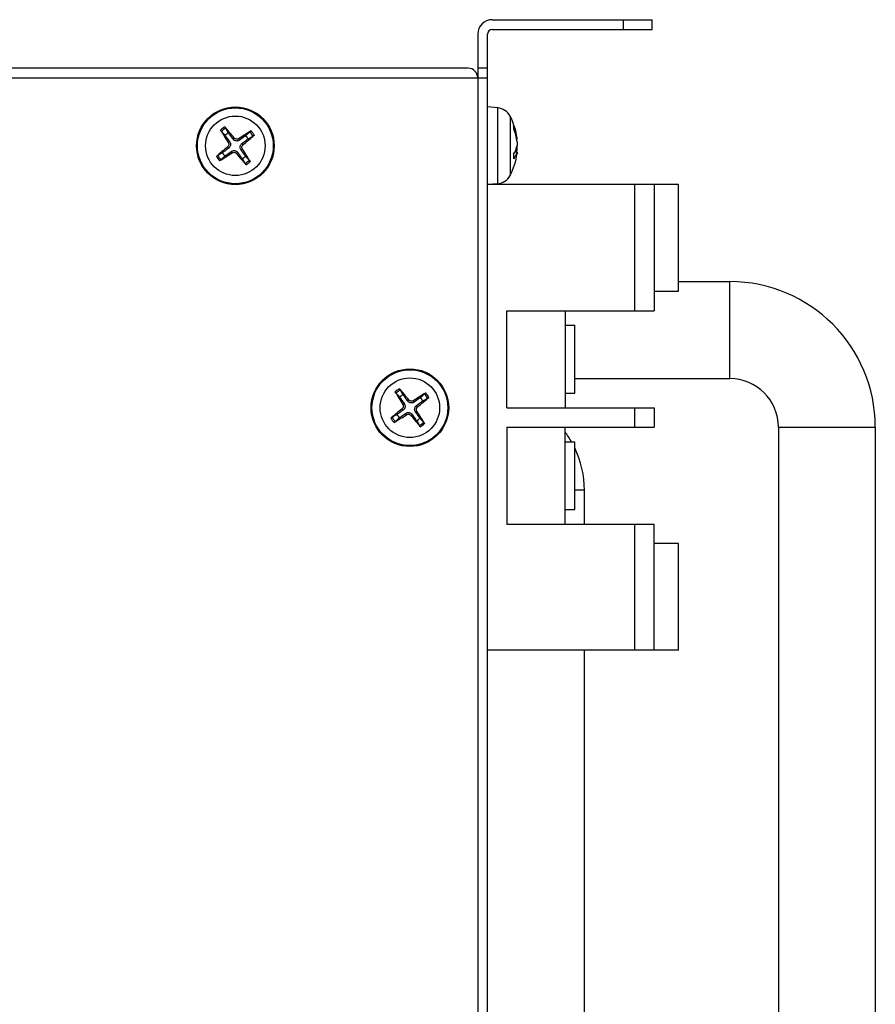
# Model space of a CAD drawing. Header units: millimetres. Extents: x 0 to 2376, y 0 to 1680.
# Tile 20 of 56: x 871 to 959, y 1283 to 1385. Entities that reach past the tile are written whole.
import ezdxf

# ---------------------------------------------------------------- set-up
doc = ezdxf.new("R2010")
doc.units = ezdxf.units.MM
doc.header["$LTSCALE"] = 0.2

# ---------------------------------------------------------------- blocks, each defined once
blk = doc.blocks.new('A$Ce4c96af9')
for p, q in [((213.4, 232), (229.9, 232)), ((226.9, 232), (226.9, 231)), ((229.9, 231), (229.9, 232)), ((211.9, 230.5), (211.9, 33)), ((212.9, 32), (212.9, 230.5)), ((213.4, 231), (229.9, 231)), ((210.9, 227), (-185.1, 227)), ((212.9, 227), (211.9, 227)), ((-187.1, 226), (212.9, 226)), ((213.96, 222.91), (212.9, 223)), ((213.96, 215.09), (213.96, 222.91)), ((215.23, 222.07), (215.23, 215.93)), ((215.61, 220.78), (215.61, 221.06)), ((215.61, 220.76), (215.61, 221.02)), ((186.17, 219.34), (186.31, 219.43)), ((186.8, 219.8), (186.66, 219.69)), ((187.24, 219.73), (187.33, 219.59)), ((215.95, 219.8), (215.89, 219.8)), ((215.96, 219.65), (215.92, 219.65)), ((186.1, 218.9), (186.21, 218.76)), ((186.56, 218.27), (186.47, 218.41)), ((187, 218.2), (187.14, 218.31)), ((187.63, 218.66), (187.49, 218.57)), ((187.7, 219.1), (187.59, 219.24)), ((215.95, 218.32), (215.71, 218.33)), ((215.96, 218.35), (215.73, 218.37)), ((215.95, 218.58), (215.83, 218.58)), ((215.61, 217.68), (215.61, 218.16)), ((215.61, 217.66), (215.61, 218.15)), ((213.96, 215.09), (212.9, 215)), ((232.6, 215), (212.9, 215)), ((228.1, 202), (228.1, 215)), ((230.1, 215), (230.1, 202)), ((232.6, 204), (232.6, 215)), ((232.6, 205), (237.9, 205)), ((237.9, 195), (237.9, 205)), ((230.1, 204), (232.6, 204)), ((214.9, 192), (214.9, 202)), ((214.9, 202), (230.1, 202)), ((220.9, 202), (220.9, 192)), ((220.9, 200.5), (221.9, 200.5)), ((221.9, 193.5), (221.9, 200.5)), ((221.9, 195), (237.9, 195)), ((220.9, 193.5), (221.9, 193.5)), ((204.1, 191.9), (204.21, 191.77)), ((204.17, 192.34), (204.32, 192.44)), ((204.8, 192.8), (204.67, 192.69)), ((205.24, 192.73), (205.34, 192.58)), ((205.7, 192.1), (205.59, 192.23)), ((214.9, 192), (230.1, 192)), ((228.1, 190), (228.1, 192)), ((230.1, 192), (230.1, 190)), ((204.56, 191.27), (204.46, 191.42)), ((205, 191.2), (205.13, 191.31)), ((205.63, 191.66), (205.48, 191.56)), ((214.9, 190), (214.9, 180)), ((214.9, 190), (230.1, 190)), ((220.9, 180), (220.9, 190)), ((242.9, 190), (252.9, 190)), ((242.9, 190), (242.9, 95.4)), ((252.9, 190), (252.9, 95.4)), ((220.9, 188.5), (221.9, 188.5)), ((221.9, 181.5), (221.9, 188.5)), ((222.9, 183.5), (221.9, 183.5)), ((222.9, 180), (222.9, 183.5)), ((220.9, 181.5), (221.9, 181.5)), ((214.9, 180), (230.1, 180)), ((228.1, 167), (228.1, 180)), ((230.1, 167), (230.1, 180)), ((232.6, 178), (230.1, 178)), ((232.6, 167), (232.6, 178)), ((232.6, 167), (212.9, 167)), ((222.9, 123.5), (222.9, 167))]:
    blk.add_line(p, q)
for centre, radius in [((186.9, 219), 4), ((186.9, 219), 3.91), ((186.9, 219), 3.07), ((204.9, 192), 4), ((204.9, 192), 3.91), ((204.9, 192), 3.07)]:
    blk.add_circle(centre, radius)
for centre, radius, start, end in [((213.4, 230.5), 1.5, 90, 180), ((213.4, 230.5), 0.5, 90, 180), ((210.9, 226), 1, 0, 90), ((213.82, 221.31), 1.6, 28.1727, 85), ((209.5, 219), 6.5, 6.9646, 28.1727), ((186.9, 219), 2.23, 119.1303, 133.6035), ((186.9, 219), 2.07, 118.516, 134.2178), ((186.9, 219), 1.5, 118.2566, 134.4772), ((186.9, 219), 2.07, 28.516, 44.2178), ((186.9, 219), 2.23, 29.1303, 43.6035), ((186.9, 219), 1.5, 28.2566, 44.4772), ((186.9, 219), 1.5, 208.2566, 224.4772), ((186.9, 219), 2.23, 209.1303, 223.6035), ((186.9, 219), 2.07, 208.516, 224.2178), ((186.9, 219), 1.5, 298.2566, 314.4772), ((186.9, 219), 2.07, 298.516, 314.2178), ((186.9, 219), 2.23, 299.1303, 313.6035), ((209.5, 219), 6.5, 331.8273, 353.0354), ((213.82, 216.69), 1.6, 275, 331.8273), ((237.9, 190), 15, 0, 90), ((237.9, 190), 5, 0, 90), ((204.9, 192), 2.23, 118.4931, 132.9664), ((204.9, 192), 2.07, 117.8788, 133.5807), ((204.9, 192), 1.5, 117.6194, 133.84), ((204.9, 192), 1.5, 27.6194, 43.84), ((204.9, 192), 2.07, 27.8788, 43.5807), ((204.9, 192), 2.23, 28.4931, 42.9664), ((204.9, 192), 2.23, 208.4931, 222.9664), ((204.9, 192), 2.07, 207.8788, 223.5807), ((204.9, 192), 1.5, 207.6194, 223.84), ((204.9, 192), 1.5, 297.6194, 313.84), ((204.9, 192), 2.07, 297.8788, 313.5807), ((204.9, 192), 2.23, 298.4931, 312.9664), ((212.9, 183.5), 10, 30, 36.8699), ((212.9, 183.5), 10, 0, 25.8419)]:
    blk.add_arc(centre, radius, start, end)
for centre, major_axis, ratio, start_param, end_param in [((187.02, 219.08), (3.58, -5.42), 0.087156, 4.368276, 4.60726), ((186.79, 218.91), (-4.12, 5.03), 0.087156, 4.817518, 5.056502), ((186.98, 218.88), (-5.42, -3.58), 0.087156, 4.368276, 4.60726), ((209.51, 218.92), (6.41, 1.04), 0.83971, 6.252612, 6.491596), ((209.51, 219.06), (6.38, -1.24), 0.890133, 0.276866, 0.51585), ((186.81, 219.11), (5.03, 4.12), 0.087156, 4.817518, 5.056502), ((186.99, 218.89), (-5.03, -4.12), 0.087156, 4.817518, 5.056502), ((186.82, 219.12), (5.42, 3.58), 0.087156, 4.368276, 4.60726), ((186.78, 218.92), (-3.58, 5.42), 0.087156, 4.368276, 4.60726), ((209.51, 218.88), (6.46, 0.67), 0.535995, 5.883497, 6.122481), ((209.51, 219.12), (6.47, -0.63), 0.447288, 5.98284, 6.221824), ((209.51, 218.94), (6.38, 1.24), 0.890133, 5.967096, 6.006319), ((187.01, 219.09), (4.12, -5.03), 0.087156, 4.817518, 5.056502), ((204.79, 191.91), (-4.06, 5.07), 0.087156, 4.817518, 5.056502), ((205.02, 192.08), (3.52, -5.46), 0.087156, 4.368276, 4.60726), ((204.98, 191.88), (-5.46, -3.52), 0.087156, 4.368276, 4.60726), ((204.81, 192.11), (5.07, 4.06), 0.087156, 4.817518, 5.056502), ((204.99, 191.89), (-5.07, -4.06), 0.087156, 4.817518, 5.056502), ((204.82, 192.12), (5.46, 3.52), 0.087156, 4.368276, 4.60726), ((205.01, 192.09), (4.06, -5.07), 0.087156, 4.817518, 5.056502), ((204.78, 191.92), (-3.52, 5.46), 0.087156, 4.368276, 4.60726)]:
    blk.add_ellipse(centre, major_axis=major_axis, ratio=ratio, start_param=start_param, end_param=end_param)
for points, knots in [([(185.45, 220.49), (185.45, 220.49), (185.44, 220.5), (185.43, 220.51), (185.42, 220.52), (185.41, 220.55), (185.4, 220.56), (185.38, 220.59), (185.37, 220.6), (185.36, 220.61)], [0.04272856, 0.04272856, 0.04272856, 0.04272856, 0.04646968, 0.04646968, 0.0511089, 0.0511089, 0.05581605, 0.05581605, 0.05997866, 0.05997866, 0.05997866, 0.05997866]), ([(185.82, 220.95), (185.82, 220.94), (185.84, 220.92), (185.85, 220.9), (185.87, 220.89), (185.88, 220.86), (185.89, 220.85), (185.9, 220.83), (185.91, 220.83), (185.91, 220.82)], [0.01456007, 0.01456007, 0.01456007, 0.01456007, 0.01872268, 0.01872268, 0.02342983, 0.02342983, 0.02806906, 0.02806906, 0.03181018, 0.03181018, 0.03181018, 0.03181018]), ([(188.39, 220.45), (188.39, 220.45), (188.4, 220.46), (188.41, 220.47), (188.42, 220.48), (188.45, 220.49), (188.46, 220.5), (188.49, 220.52), (188.5, 220.53), (188.51, 220.54)], [0.04272856, 0.04272856, 0.04272856, 0.04272856, 0.04646968, 0.04646968, 0.0511089, 0.0511089, 0.05581605, 0.05581605, 0.05997866, 0.05997866, 0.05997866, 0.05997866]), ([(186.17, 219.34), (186.19, 219.3), (186.21, 219.26), (186.23, 219.17), (186.23, 219.13), (186.21, 219.05), (186.19, 219), (186.15, 218.94), (186.13, 218.92), (186.1, 218.9)], [-0.20360086, -0.20360086, -0.20360086, -0.20360086, -0.19110109, -0.19110109, -0.17860131, -0.17860131, -0.16607719, -0.16607719, -0.15692426, -0.15692426, -0.15692426, -0.15692426]), ([(186.31, 219.43), (186.34, 219.39), (186.36, 219.35), (186.39, 219.28), (186.4, 219.24), (186.41, 219.16), (186.41, 219.12), (186.4, 219.04), (186.38, 218.99), (186.35, 218.92), (186.33, 218.88), (186.28, 218.82), (186.25, 218.79), (186.21, 218.76)], [-0.09047595, -0.09047595, -0.09047595, -0.09047595, -0.07674426, -0.07674426, -0.0647331, -0.0647331, -0.05272193, -0.05272193, -0.04071077, -0.04071077, -0.0286996, -0.0286996, -0.01496792, -0.01496792, -0.01496792, -0.01496792]), ([(187.33, 219.59), (187.29, 219.56), (187.25, 219.54), (187.18, 219.51), (187.14, 219.5), (187.06, 219.49), (187.02, 219.49), (186.94, 219.5), (186.89, 219.52), (186.82, 219.55), (186.78, 219.57), (186.72, 219.62), (186.69, 219.65), (186.66, 219.69)], [-0.09047595, -0.09047595, -0.09047595, -0.09047595, -0.07674426, -0.07674426, -0.0647331, -0.0647331, -0.05272193, -0.05272193, -0.04071077, -0.04071077, -0.0286996, -0.0286996, -0.01496792, -0.01496792, -0.01496792, -0.01496792]), ([(187.24, 219.73), (187.2, 219.71), (187.16, 219.69), (187.07, 219.67), (187.03, 219.67), (186.95, 219.69), (186.9, 219.71), (186.84, 219.75), (186.82, 219.77), (186.8, 219.8)], [-0.20360086, -0.20360086, -0.20360086, -0.20360086, -0.19110109, -0.19110109, -0.17860131, -0.17860131, -0.16607719, -0.16607719, -0.15692426, -0.15692426, -0.15692426, -0.15692426]), ([(188.85, 220.08), (188.84, 220.08), (188.82, 220.06), (188.8, 220.05), (188.79, 220.03), (188.76, 220.02), (188.75, 220.01), (188.73, 220), (188.73, 219.99), (188.72, 219.99)], [0.01456007, 0.01456007, 0.01456007, 0.01456007, 0.01872268, 0.01872268, 0.02342983, 0.02342983, 0.02806906, 0.02806906, 0.03181018, 0.03181018, 0.03181018, 0.03181018]), ([(215.96, 219.65), (215.96, 219.65), (215.96, 219.66), (215.96, 219.68), (215.96, 219.7), (215.96, 219.75), (215.95, 219.78), (215.95, 219.8)], [-0.18879202, -0.18879202, -0.18879202, -0.18879202, -0.17860132, -0.17860132, -0.16607721, -0.16607721, -0.15692427, -0.15692427, -0.15692427, -0.15692427]), ([(215.95, 219.42), (215.95, 219.38), (215.96, 219.34), (215.96, 219.25), (215.96, 219.21), (215.96, 219.13), (215.96, 219.09), (215.96, 219.03), (215.95, 219.01), (215.95, 218.99)], [-0.20360088, -0.20360088, -0.20360088, -0.20360088, -0.1911011, -0.1911011, -0.17860132, -0.17860132, -0.16607721, -0.16607721, -0.15692427, -0.15692427, -0.15692427, -0.15692427]), ([(186.47, 218.41), (186.51, 218.44), (186.55, 218.46), (186.62, 218.49), (186.66, 218.5), (186.74, 218.51), (186.78, 218.51), (186.86, 218.5), (186.91, 218.48), (186.98, 218.45), (187.02, 218.43), (187.08, 218.38), (187.11, 218.35), (187.14, 218.31)], [-0.09047595, -0.09047595, -0.09047595, -0.09047595, -0.07674426, -0.07674426, -0.0647331, -0.0647331, -0.05272193, -0.05272193, -0.04071077, -0.04071077, -0.0286996, -0.0286996, -0.01496792, -0.01496792, -0.01496792, -0.01496792]), ([(186.56, 218.27), (186.6, 218.29), (186.64, 218.31), (186.73, 218.33), (186.77, 218.33), (186.85, 218.31), (186.9, 218.29), (186.96, 218.25), (186.98, 218.23), (187, 218.2)], [-0.20360088, -0.20360088, -0.20360088, -0.20360088, -0.1911011, -0.1911011, -0.17860132, -0.17860132, -0.16607721, -0.16607721, -0.15692427, -0.15692427, -0.15692427, -0.15692427]), ([(187.49, 218.57), (187.46, 218.61), (187.44, 218.65), (187.41, 218.72), (187.4, 218.76), (187.39, 218.84), (187.39, 218.88), (187.4, 218.96), (187.42, 219.01), (187.45, 219.08), (187.47, 219.12), (187.52, 219.18), (187.55, 219.21), (187.59, 219.24)], [-0.09047595, -0.09047595, -0.09047595, -0.09047595, -0.07674426, -0.07674426, -0.0647331, -0.0647331, -0.05272193, -0.05272193, -0.04071077, -0.04071077, -0.0286996, -0.0286996, -0.01496792, -0.01496792, -0.01496792, -0.01496792]), ([(187.63, 218.66), (187.61, 218.7), (187.59, 218.74), (187.57, 218.83), (187.57, 218.87), (187.59, 218.95), (187.61, 219), (187.65, 219.06), (187.67, 219.08), (187.7, 219.1)], [-0.20360086, -0.20360086, -0.20360086, -0.20360086, -0.19110108, -0.19110108, -0.17860131, -0.17860131, -0.16607719, -0.16607719, -0.15692426, -0.15692426, -0.15692426, -0.15692426]), ([(215.95, 218.58), (215.95, 218.62), (215.96, 218.66), (215.96, 218.75), (215.96, 218.79), (215.96, 218.87), (215.96, 218.91), (215.96, 218.97), (215.95, 218.98), (215.95, 219)], [-0.20360086, -0.20360086, -0.20360086, -0.20360086, -0.19110108, -0.19110108, -0.17860131, -0.17860131, -0.16607719, -0.16607719, -0.158628, -0.158628, -0.158628, -0.158628]), ([(215.95, 218.32), (215.95, 218.33), (215.96, 218.35), (215.96, 218.35), (215.96, 218.35), (215.96, 218.32), (215.96, 218.3), (215.96, 218.25), (215.95, 218.23), (215.95, 218.21)], [-0.20360088, -0.20360088, -0.20360088, -0.20360088, -0.1911011, -0.1911011, -0.17860132, -0.17860132, -0.16607721, -0.16607721, -0.15862801, -0.15862801, -0.15862801, -0.15862801]), ([(184.95, 217.92), (184.96, 217.92), (184.98, 217.94), (185, 217.95), (185.01, 217.97), (185.04, 217.98), (185.05, 217.99), (185.07, 218), (185.07, 218.01), (185.08, 218.01)], [0.01456007, 0.01456007, 0.01456007, 0.01456007, 0.01872268, 0.01872268, 0.02342983, 0.02342983, 0.02806906, 0.02806906, 0.03181018, 0.03181018, 0.03181018, 0.03181018]), ([(185.41, 217.55), (185.41, 217.55), (185.4, 217.54), (185.39, 217.53), (185.38, 217.52), (185.35, 217.51), (185.34, 217.5), (185.31, 217.48), (185.3, 217.47), (185.29, 217.46)], [0.04272856, 0.04272856, 0.04272856, 0.04272856, 0.04646968, 0.04646968, 0.05110891, 0.05110891, 0.05581606, 0.05581606, 0.05997867, 0.05997867, 0.05997867, 0.05997867]), ([(188.35, 217.51), (188.35, 217.51), (188.36, 217.5), (188.37, 217.49), (188.38, 217.48), (188.39, 217.45), (188.4, 217.44), (188.42, 217.41), (188.43, 217.4), (188.44, 217.39)], [0.04272856, 0.04272856, 0.04272856, 0.04272856, 0.04646968, 0.04646968, 0.05110891, 0.05110891, 0.05581606, 0.05581606, 0.05997867, 0.05997867, 0.05997867, 0.05997867]), ([(187.98, 217.05), (187.98, 217.06), (187.96, 217.08), (187.95, 217.1), (187.93, 217.11), (187.92, 217.14), (187.91, 217.15), (187.9, 217.17), (187.89, 217.17), (187.89, 217.18)], [0.01456007, 0.01456007, 0.01456007, 0.01456007, 0.01872268, 0.01872268, 0.02342983, 0.02342983, 0.02806906, 0.02806906, 0.03181018, 0.03181018, 0.03181018, 0.03181018]), ([(203.84, 193.96), (203.85, 193.95), (203.86, 193.93), (203.87, 193.91), (203.89, 193.9), (203.9, 193.87), (203.91, 193.86), (203.92, 193.84), (203.93, 193.84), (203.93, 193.83)], [0.01456007, 0.01456007, 0.01456007, 0.01456007, 0.01872268, 0.01872268, 0.02342983, 0.02342983, 0.02806906, 0.02806906, 0.03181018, 0.03181018, 0.03181018, 0.03181018]), ([(203.47, 193.5), (203.47, 193.51), (203.46, 193.51), (203.45, 193.53), (203.44, 193.54), (203.42, 193.56), (203.41, 193.58), (203.4, 193.6), (203.39, 193.62), (203.38, 193.63)], [0.04272856, 0.04272856, 0.04272856, 0.04272856, 0.04646968, 0.04646968, 0.0511089, 0.0511089, 0.05581605, 0.05581605, 0.05997866, 0.05997866, 0.05997866, 0.05997866]), ([(206.4, 193.43), (206.41, 193.43), (206.41, 193.44), (206.43, 193.45), (206.44, 193.46), (206.46, 193.48), (206.48, 193.49), (206.5, 193.5), (206.52, 193.51), (206.53, 193.52)], [0.04272856, 0.04272856, 0.04272856, 0.04272856, 0.04646968, 0.04646968, 0.0511089, 0.0511089, 0.05581605, 0.05581605, 0.05997866, 0.05997866, 0.05997866, 0.05997866]), ([(206.86, 193.06), (206.85, 193.05), (206.83, 193.04), (206.81, 193.03), (206.8, 193.01), (206.77, 193), (206.76, 192.99), (206.74, 192.98), (206.74, 192.97), (206.73, 192.97)], [0.01456007, 0.01456007, 0.01456007, 0.01456007, 0.01872268, 0.01872268, 0.02342983, 0.02342983, 0.02806906, 0.02806906, 0.03181018, 0.03181018, 0.03181018, 0.03181018]), ([(204.17, 192.34), (204.2, 192.31), (204.21, 192.27), (204.23, 192.18), (204.23, 192.13), (204.21, 192.05), (204.19, 192.01), (204.15, 191.95), (204.13, 191.92), (204.1, 191.9)], [-0.20360088, -0.20360088, -0.20360088, -0.20360088, -0.1911011, -0.1911011, -0.17860132, -0.17860132, -0.16607721, -0.16607721, -0.15692427, -0.15692427, -0.15692427, -0.15692427]), ([(204.32, 192.44), (204.34, 192.4), (204.37, 192.36), (204.39, 192.29), (204.4, 192.25), (204.41, 192.16), (204.41, 192.12), (204.4, 192.04), (204.38, 192), (204.35, 191.92), (204.33, 191.89), (204.28, 191.83), (204.25, 191.8), (204.21, 191.77)], [-0.09047595, -0.09047595, -0.09047595, -0.09047595, -0.07674426, -0.07674426, -0.0647331, -0.0647331, -0.05272193, -0.05272193, -0.04071077, -0.04071077, -0.0286996, -0.0286996, -0.01496792, -0.01496792, -0.01496792, -0.01496792]), ([(205.34, 192.58), (205.3, 192.56), (205.26, 192.53), (205.19, 192.51), (205.15, 192.5), (205.06, 192.49), (205.02, 192.49), (204.94, 192.5), (204.9, 192.52), (204.82, 192.55), (204.79, 192.57), (204.73, 192.62), (204.7, 192.65), (204.67, 192.69)], [-0.09047595, -0.09047595, -0.09047595, -0.09047595, -0.07674426, -0.07674426, -0.0647331, -0.0647331, -0.05272193, -0.05272193, -0.04071077, -0.04071077, -0.0286996, -0.0286996, -0.01496792, -0.01496792, -0.01496792, -0.01496792]), ([(205.24, 192.73), (205.21, 192.7), (205.17, 192.69), (205.08, 192.67), (205.03, 192.67), (204.95, 192.69), (204.91, 192.71), (204.85, 192.75), (204.82, 192.77), (204.8, 192.8)], [-0.20360088, -0.20360088, -0.20360088, -0.20360088, -0.1911011, -0.1911011, -0.17860132, -0.17860132, -0.16607721, -0.16607721, -0.15692427, -0.15692427, -0.15692427, -0.15692427]), ([(205.48, 191.56), (205.46, 191.6), (205.43, 191.64), (205.41, 191.71), (205.4, 191.75), (205.39, 191.84), (205.39, 191.88), (205.4, 191.96), (205.42, 192), (205.45, 192.08), (205.47, 192.11), (205.52, 192.17), (205.55, 192.2), (205.59, 192.23)], [-0.09047595, -0.09047595, -0.09047595, -0.09047595, -0.07674426, -0.07674426, -0.0647331, -0.0647331, -0.05272193, -0.05272193, -0.04071077, -0.04071077, -0.0286996, -0.0286996, -0.01496792, -0.01496792, -0.01496792, -0.01496792]), ([(205.63, 191.66), (205.6, 191.69), (205.59, 191.73), (205.57, 191.82), (205.57, 191.87), (205.59, 191.95), (205.61, 191.99), (205.65, 192.05), (205.67, 192.08), (205.7, 192.1)], [-0.20360086, -0.20360086, -0.20360086, -0.20360086, -0.19110109, -0.19110109, -0.17860131, -0.17860131, -0.16607719, -0.16607719, -0.15692426, -0.15692426, -0.15692426, -0.15692426]), ([(202.94, 190.94), (202.95, 190.95), (202.97, 190.96), (202.99, 190.97), (203, 190.99), (203.03, 191), (203.04, 191.01), (203.06, 191.02), (203.06, 191.03), (203.07, 191.03)], [0.01456007, 0.01456007, 0.01456007, 0.01456007, 0.01872268, 0.01872268, 0.02342983, 0.02342983, 0.02806906, 0.02806906, 0.03181018, 0.03181018, 0.03181018, 0.03181018]), ([(204.46, 191.42), (204.5, 191.44), (204.54, 191.47), (204.61, 191.49), (204.65, 191.5), (204.74, 191.51), (204.78, 191.51), (204.86, 191.5), (204.9, 191.48), (204.98, 191.45), (205.01, 191.43), (205.07, 191.38), (205.1, 191.35), (205.13, 191.31)], [-0.09047595, -0.09047595, -0.09047595, -0.09047595, -0.07674426, -0.07674426, -0.0647331, -0.0647331, -0.05272193, -0.05272193, -0.04071077, -0.04071077, -0.0286996, -0.0286996, -0.01496792, -0.01496792, -0.01496792, -0.01496792]), ([(204.56, 191.27), (204.59, 191.3), (204.63, 191.31), (204.72, 191.33), (204.77, 191.33), (204.85, 191.31), (204.89, 191.29), (204.95, 191.25), (204.98, 191.23), (205, 191.2)], [-0.20360088, -0.20360088, -0.20360088, -0.20360088, -0.1911011, -0.1911011, -0.17860132, -0.17860132, -0.16607721, -0.16607721, -0.15692427, -0.15692427, -0.15692427, -0.15692427]), ([(203.4, 190.57), (203.39, 190.57), (203.39, 190.56), (203.37, 190.55), (203.36, 190.54), (203.34, 190.52), (203.32, 190.51), (203.3, 190.5), (203.28, 190.49), (203.27, 190.48)], [0.04272856, 0.04272856, 0.04272856, 0.04272856, 0.04646968, 0.04646968, 0.05110891, 0.05110891, 0.05581605, 0.05581605, 0.05997866, 0.05997866, 0.05997866, 0.05997866]), ([(205.96, 190.04), (205.95, 190.05), (205.94, 190.07), (205.93, 190.09), (205.91, 190.1), (205.9, 190.13), (205.89, 190.14), (205.88, 190.16), (205.87, 190.16), (205.87, 190.17)], [0.01456007, 0.01456007, 0.01456007, 0.01456007, 0.01872268, 0.01872268, 0.02342983, 0.02342983, 0.02806906, 0.02806906, 0.03181018, 0.03181018, 0.03181018, 0.03181018]), ([(206.33, 190.5), (206.33, 190.49), (206.34, 190.49), (206.35, 190.47), (206.36, 190.46), (206.38, 190.44), (206.39, 190.42), (206.4, 190.4), (206.41, 190.38), (206.42, 190.37)], [0.04272856, 0.04272856, 0.04272856, 0.04272856, 0.04646968, 0.04646968, 0.0511089, 0.0511089, 0.05581605, 0.05581605, 0.05997866, 0.05997866, 0.05997866, 0.05997866])]:
    blk.add_open_spline(points, degree=3, knots=knots)
for points, weights in [([(185.45, 220.49), (185.68, 220.25), (185.85, 220.07)], [1.07090462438, 1.10005831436, 1.10095181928]), ([(186.19, 220.32), (186.07, 220.53), (185.91, 220.82)], [1.10095182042, 1.10005831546, 1.07090462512]), ([(186.66, 219.69), (186.51, 219.89), (186.19, 220.32)], [1.8284082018, 1.44873413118, 1]), ([(188.39, 220.45), (188.15, 220.22), (187.97, 220.05)], [1.07090463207, 1.10005832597, 1.1009518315]), ([(185.85, 220.07), (186.16, 219.64), (186.31, 219.43)], [1, 1.44873413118, 1.8284082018]), ([(187.97, 220.05), (187.54, 219.74), (187.33, 219.59)], [1, 1.44873413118, 1.8284082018]), ([(187.59, 219.24), (187.79, 219.39), (188.22, 219.71)], [1.8284082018, 1.44873413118, 1]), ([(188.22, 219.71), (188.43, 219.83), (188.72, 219.99)], [1.10095182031, 1.10005831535, 1.07090462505]), ([(185.58, 218.29), (185.37, 218.17), (185.08, 218.01)], [1.10095182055, 1.10005831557, 1.07090462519]), ([(186.21, 218.76), (186.01, 218.61), (185.58, 218.29)], [1.8284082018, 1.44873413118, 1]), ([(185.83, 217.95), (186.26, 218.26), (186.47, 218.41)], [1, 1.44873413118, 1.8284082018]), ([(187.14, 218.31), (187.29, 218.11), (187.61, 217.68)], [1.8284082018, 1.44873413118, 1]), ([(187.95, 217.93), (187.64, 218.36), (187.49, 218.57)], [1, 1.44873413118, 1.8284082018]), ([(185.41, 217.55), (185.65, 217.78), (185.83, 217.95)], [1.07090462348, 1.10005831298, 1.1009518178]), ([(187.61, 217.68), (187.73, 217.47), (187.89, 217.18)], [1.10095182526, 1.10005832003, 1.07090462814]), ([(188.35, 217.51), (188.12, 217.75), (187.95, 217.93)], [1.0709046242, 1.10005831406, 1.10095181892]), ([(203.47, 193.5), (203.7, 193.26), (203.86, 193.08)], [1.07090461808, 1.10005830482, 1.1009518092]), ([(203.86, 193.08), (204.17, 192.65), (204.32, 192.44)], [1, 1.44873413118, 1.8284082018]), ([(204.2, 193.33), (204.09, 193.54), (203.93, 193.83)], [1.10095181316, 1.10005830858, 1.07090462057]), ([(204.67, 192.69), (204.52, 192.9), (204.2, 193.33)], [1.8284082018, 1.44873413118, 1]), ([(205.98, 193.04), (205.55, 192.73), (205.34, 192.58)], [1, 1.44873413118, 1.8284082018]), ([(206.4, 193.43), (206.16, 193.2), (205.98, 193.04)], [1.07090462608, 1.10005831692, 1.10095182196]), ([(206.23, 192.7), (206.44, 192.81), (206.73, 192.97)], [1.10095182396, 1.10005831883, 1.07090462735]), ([(205.59, 192.23), (205.8, 192.38), (206.23, 192.7)], [1.8284082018, 1.44873413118, 1]), ([(203.57, 191.3), (203.36, 191.19), (203.07, 191.03)], [1.10095181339, 1.10005830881, 1.07090462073]), ([(203.4, 190.57), (203.64, 190.8), (203.82, 190.96)], [1.07090462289, 1.10005831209, 1.10095181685]), ([(204.21, 191.77), (204, 191.62), (203.57, 191.3)], [1.8284082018, 1.44873413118, 1]), ([(203.82, 190.96), (204.25, 191.27), (204.46, 191.42)], [1, 1.44873413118, 1.8284082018]), ([(205.13, 191.31), (205.28, 191.1), (205.6, 190.67)], [1.8284082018, 1.44873413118, 1]), ([(205.94, 190.92), (205.63, 191.35), (205.48, 191.56)], [1, 1.44873413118, 1.8284082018]), ([(206.33, 190.5), (206.1, 190.74), (205.94, 190.92)], [1.07090462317, 1.10005831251, 1.10095181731]), ([(205.6, 190.67), (205.71, 190.46), (205.87, 190.17)], [1.10095182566, 1.10005832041, 1.07090462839])]:
    blk.add_rational_spline(points, weights, degree=2)
for points in [[(215.61, 221.06), (215.61, 221.05), (215.61, 221.03), (215.61, 221.02)], [(215.61, 217.68), (215.61, 217.68), (215.61, 217.67), (215.61, 217.66)]]:
    blk.add_open_spline(points, degree=3)

msp = doc.modelspace()

# ---------------------------------------------------------------- block references
msp.add_blockref('A$Ce4c96af9', (705.892, 1152.638))

doc.saveas('drawing.dxf')
